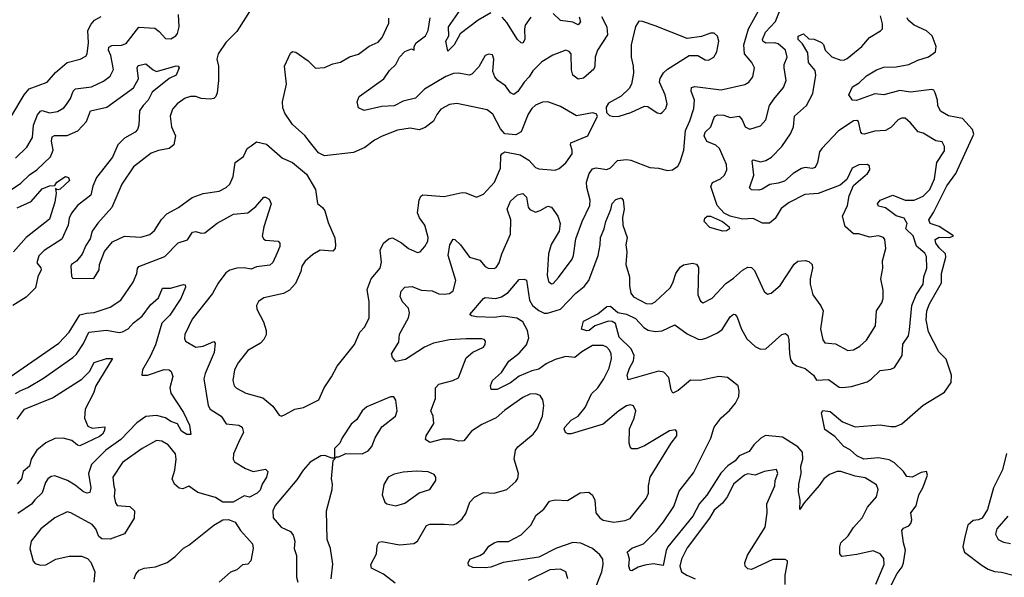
# Model space of a CAD drawing. Extents: x 1892934 to 2008621, y 567149 to 683290.
# Tile 68 of 256: x 1903609 to 1909120, y 625904 to 629025. Entities that reach past the tile are written whole.
import ezdxf

# ---------------------------------------------------------------- set-up
doc = ezdxf.new("R2010")
doc.units = 0

msp = doc.modelspace()

# ---------------------------------------------------------------- linework, layer by layer
at = {"layer": '0CON20XD'}
for points in [[(1906246.3, 629063.7), (1906175, 629022.3), (1906075, 628945.6), (1906041.4, 628885), (1906005, 628850), (1905994.6, 628905), (1906011.1, 628935), (1906009.7, 628985), (1906127.1, 629155)], [(1904908.9, 629091.1), (1904825, 628958.6), (1904762, 628898), (1904719.2, 628835), (1904711.8, 628805), (1904721.8, 628765), (1904721.2, 628685), (1904714.7, 628615.3), (1904707.5, 628595), (1904695, 628584.5), (1904675, 628580.4), (1904625, 628584.7), (1904595, 628596.2), (1904565, 628594.4), (1904535, 628586.7), (1904489.4, 628555), (1904464.4, 628525), (1904451.1, 628485), (1904458.5, 628425), (1904480, 628375), (1904472.1, 628325), (1904445, 628303.8), (1904385, 628293.8), (1904345, 628278.2), (1904245, 628201.9), (1904179.6, 628105), (1904125.3, 627974.7), (1904046.7, 627886.7), (1904015, 627841.2), (1904002.4, 627797.6), (1903978.7, 627761.3), (1903958.3, 627711.7), (1903926.3, 627673.7), (1903898.8, 627655), (1903895.7, 627645), (1903898.8, 627588.8), (1903905, 627577.5), (1904023.6, 627576.4), (1904053.8, 627625), (1904055.8, 627655), (1904082.6, 627727.4), (1904128.8, 627781.2), (1904195, 627812.5), (1904287, 627807), (1904336.7, 627823.3), (1904364, 627846), (1904403.2, 627906.7), (1904431.9, 627938.1), (1904496.8, 627973.2), (1904575, 628029.1), (1904635, 628051.8), (1904725, 628064.4), (1904765, 628085.8), (1904784.2, 628105), (1904803.4, 628146.6), (1904815, 628225.7), (1904860.8, 628259.2), (1904882.5, 628305), (1904905, 628319.5), (1904935, 628340.6), (1904989.3, 628329.3), (1905080.2, 628250.2), (1905135, 628226.2), (1905215, 628160), (1905263.8, 628075), (1905276.4, 627996.4), (1905304.2, 627974.2), (1905315.8, 627955), (1905335, 627890), (1905373.4, 627803.4), (1905377.1, 627765), (1905373.8, 627745), (1905360.7, 627729.3), (1905290, 627735), (1905248.6, 627711.4), (1905207, 627673), (1905187.8, 627645), (1905182.5, 627615), (1905152.1, 627547.9), (1905118.5, 627511.5), (1905085, 627492.5), (1904975, 627467.5), (1904945, 627446.7), (1904934.2, 627425), (1904936, 627405), (1904973.7, 627333.7), (1904988.5, 627285), (1904988.9, 627261.1), (1904975, 627234), (1904955.8, 627215), (1904885, 627173.5), (1904831.8, 627105), (1904811.2, 627065), (1904801.5, 627005), (1904809.5, 626975), (1904822.2, 626962.2), (1904875, 626933.8), (1904969.1, 626909.1), (1905025, 626862), (1905061.4, 626811.4), (1905075, 626806.2), (1905095, 626814.2)], [(1903565, 628488), (1903634.5, 628605), (1903661.9, 628638.1), (1903762.5, 628675), (1903810.1, 628729.9), (1903874, 628786), (1903946.4, 628803.6), (1903978.6, 628821.4), (1903986.7, 628835), (1903994.6, 628895), (1903990.8, 628965), (1904008.9, 629001.1), (1904028, 629022), (1904065, 629043.3)], [(1903585, 628250.9), (1903647.9, 628312.1), (1903680, 628365), (1903685.4, 628434.6), (1903707.5, 628492.5), (1903725, 628513.8), (1903735, 628516.4), (1903775, 628503.8), (1903820.5, 628510.5), (1903855, 628532.2), (1903870.4, 628549.6), (1903892.9, 628585), (1903908.2, 628625), (1903921, 628639), (1904009.9, 628650.1), (1904078.6, 628681.4), (1904115, 628709.5), (1904133.4, 628746.6), (1904119.3, 628825), (1904106.3, 628855), (1904108.4, 628871.6), (1904125, 628881.3), (1904178.1, 628881.9), (1904205, 628892.1), (1904275, 628982.9), (1904365, 628977.1), (1904389.8, 628959.8), (1904425, 628920), (1904455, 628918.1), (1904482.9, 628935), (1904492, 628948), (1904500.7, 628985), (1904497.8, 629055)], [(1906865, 629044), (1906894.7, 628985), (1906898.9, 628941.1), (1906842.7, 628855), (1906830, 628815), (1906828.1, 628765), (1906822.1, 628747.9), (1906765, 628698.6), (1906735, 628693.1), (1906705.5, 628715.5), (1906696.4, 628745), (1906695, 628833.3), (1906685, 628847.1), (1906665, 628855.5), (1906593.3, 628826.7), (1906530.9, 628789.1), (1906480.6, 628739.4), (1906461.1, 628705), (1906432.7, 628675), (1906397.3, 628622.7), (1906375, 628607.3), (1906356, 628616), (1906327.5, 628655), (1906284.5, 628685), (1906268.2, 628705), (1906256.9, 628735), (1906262.9, 628805), (1906255, 628828), (1906235, 628831.4), (1906215, 628824), (1906178.6, 628761.4), (1906140.4, 628719.6), (1906125, 628715.4), (1906065.9, 628725.9), (1906036.3, 628723.7), (1905993.3, 628706.7), (1905874.4, 628635.6), (1905823.8, 628586.2), (1905755, 628569.1), (1905705, 628543.1), (1905635, 628540), (1905536.7, 628516.7), (1905505, 628532.5), (1905497.1, 628565), (1905509.2, 628595), (1905646.2, 628693.8), (1905679.3, 628740.8), (1905714.4, 628775), (1905734.4, 628815), (1905765, 628846.9), (1905802.5, 628862.5), (1905817.5, 628855), (1905816.2, 628875), (1905827.5, 628895), (1905880.4, 628935), (1905895.4, 628965), (1905906.8, 629035)], [(1905975, 626676.7), (1905905, 626658.5), (1905880, 626675), (1905884.4, 626695), (1905926.2, 626765), (1905923.8, 626805), (1905910.9, 626835), (1905936.9, 626905), (1905936.7, 626965), (1905955, 626985.5), (1906033.3, 627005), (1906065, 627020), (1906107.5, 627132.5), (1906145, 627163.6), (1906205, 627192.5), (1906215, 627207.5), (1906216, 627225), (1906208.8, 627235), (1906195, 627238.9), (1906107.8, 627237.8), (1906015, 627233.3), (1905925, 627213.9), (1905875, 627191.5), (1905767.5, 627122.5), (1905715, 627111.1), (1905694.7, 627134.7), (1905689.6, 627155), (1905730.9, 627219.1), (1905735.3, 627265), (1905785, 627357.1), (1905791.2, 627385), (1905785, 627410), (1905750.6, 627445), (1905738.1, 627475), (1905744.4, 627505), (1905765, 627527.1), (1905805, 627531.5), (1905855, 627510.4), (1905917, 627507), (1905955, 627490.5), (1905985, 627487.8), (1906015, 627493.1), (1906035, 627508), (1906049.2, 627565), (1906006.9, 627705), (1906015.4, 627765), (1906035, 627796), (1906045, 627795.6), (1906075.5, 627765), (1906125.6, 627695), (1906185, 627678.9), (1906215, 627644.4), (1906231.2, 627635), (1906265, 627632.2), (1906275, 627637.5), (1906293.3, 627665), (1906308.2, 627715), (1906356.8, 627825), (1906358.1, 627905), (1906337.4, 627965), (1906355, 628008.5), (1906395, 628045.5), (1906425, 628052.2), (1906445, 628032.5), (1906454.6, 627975), (1906465, 627962.5), (1906495, 627946.9), (1906522.3, 627957.7), (1906565, 627980.6), (1906585, 627975.6), (1906620, 627925), (1906633.1, 627885), (1906628.3, 627841.7), (1906584.1, 627765.9), (1906569.1, 627715), (1906561.1, 627595), (1906568.7, 627558.7), (1906585, 627545.8), (1906595, 627549.2), (1906625, 627581.9), (1906701.4, 627685), (1906709.4, 627705), (1906721.7, 627798.3), (1906757.3, 627895), (1906800.4, 627985), (1906801.8, 628015), (1906782.9, 628085), (1906780.8, 628115), (1906796.3, 628163.7), (1906815, 628190.6), (1906835, 628196.2), (1906895, 628187.1), (1906915, 628196.2), (1906955, 628237.5), (1907005, 628242.2), (1907028.8, 628238.8), (1907135, 628198.1), (1907185, 628194.3), (1907235, 628180.6), (1907262.5, 628185), (1907292.5, 628205), (1907305, 628230), (1907325.4, 628295), (1907334.8, 628405.2), (1907360.4, 628459.6), (1907382.6, 628527.4), (1907385.3, 628575), (1907368, 628625), (1907368.9, 628645), (1907387.8, 628652.2), (1907535, 628633.1), (1907668.3, 628661.7), (1907690.8, 628675), (1907713.1, 628705), (1907721.5, 628755), (1907707.5, 628785), (1907665.8, 628835), (1907662.6, 628885), (1907687.4, 628975), (1907744.7, 629075)], [(1906755, 627165.9), (1906715.2, 627134.8), (1906665, 627139.5), (1906605, 627123.5), (1906555, 627098.9), (1906515, 627069.2), (1906475, 627059.7), (1906405, 627028.8), (1906355, 626992.2), (1906281.2, 626955), (1906247.5, 626955), (1906244.2, 626975), (1906254.5, 627005.5), (1906305, 627050), (1906346.5, 627113.5), (1906405, 627157.5), (1906444.6, 627205), (1906457.7, 627245), (1906451.9, 627285), (1906424.4, 627334.4), (1906390.8, 627355), (1906315.5, 627365.5), (1906265, 627358.5), (1906165, 627362.5), (1906137, 627367), (1906128, 627375), (1906205.6, 627464.4), (1906215, 627469.2), (1906274.7, 627464.7), (1906305, 627473.2), (1906342.9, 627497.1), (1906383.2, 627546.8), (1906405, 627570), (1906433, 627573), (1906445, 627567.5), (1906461.7, 627455), (1906479.7, 627425), (1906515, 627396.3), (1906545, 627383.1), (1906563, 627383), (1906635, 627405.4), (1906721.5, 627495), (1906768.3, 627531.7), (1906795.2, 627564.8), (1906845.7, 627705), (1906858.6, 627765), (1906860, 627805), (1906880.7, 627855), (1906888.6, 627895), (1906917.9, 627962.1), (1906925, 627996.7), (1906945, 628019.2), (1906975, 628028.8), (1906986, 628015), (1906992.9, 627965), (1906982.7, 627917.3), (1906983.8, 627875), (1907009.2, 627805), (1907000.8, 627765), (1907007.2, 627725), (1907001.3, 627655), (1907022.1, 627585), (1907022.3, 627535), (1907029.1, 627495), (1907045, 627473.5), (1907115, 627436.9), (1907145, 627434.4), (1907165, 627445.8), (1907249.1, 627525), (1907265, 627552), (1907280.8, 627605), (1907305, 627640), (1907325, 627653.5), (1907375, 627663.1), (1907396.2, 627656.2), (1907407.6, 627637.6), (1907404.7, 627485), (1907419.2, 627449.2), (1907435, 627440.5), (1907484, 627466), (1907561.6, 627548.4), (1907605, 627578.2), (1907655, 627623.6), (1907685, 627640), (1907705, 627637.1), (1907721.3, 627621.3), (1907775, 627503.3), (1907795, 627488.8), (1907815, 627493.8), (1907865, 627537.1), (1907944.1, 627655.9), (1907965, 627673.3), (1908005, 627676.9), (1908025, 627670.8), (1908044, 627655), (1908045.6, 627635), (1908032.9, 627575), (1908032.7, 627545), (1908048.5, 627485), (1908092.9, 627422.9), (1908105.6, 627395), (1908091.9, 627295), (1908103.2, 627233.2), (1908115, 627216.2), (1908175, 627210), (1908243.3, 627173.3), (1908275, 627177.1), (1908311.7, 627198.3), (1908348.2, 627231.7), (1908398.6, 627311.4), (1908404.5, 627395.5), (1908435, 627440), (1908442.5, 627465), (1908441.9, 627511.9), (1908429.5, 627575), (1908440.6, 627635), (1908438.5, 627675), (1908456.7, 627745), (1908451.4, 627795), (1908442.9, 627805), (1908415, 627814.7), (1908365, 627808.4), (1908305, 627826.2), (1908275.6, 627825.6), (1908228.2, 627868.2), (1908214.6, 627925), (1908242.9, 627985), (1908251.5, 628038.5), (1908275, 628097.5), (1908353.8, 628165), (1908368, 628185), (1908366.2, 628205), (1908353.9, 628213.9), (1908305, 628211.9), (1908268.8, 628195), (1908239.2, 628130.8), (1908201.4, 628098.6), (1908077.8, 628052.3), (1908003.6, 628046.4), (1907915, 628001.2), (1907870.9, 627969.1), (1907837.6, 627912.4), (1907805, 627886.7), (1907766.7, 627886.7), (1907715, 627912.5), (1907655, 627909), (1907585, 627925.7), (1907552.6, 627942.6), (1907512.5, 627985), (1907477.8, 628092.2), (1907486.1, 628113.9), (1907531.9, 628135), (1907552.9, 628155), (1907566, 628185), (1907565, 628214), (1907526.1, 628305), (1907505, 628323.3), (1907455, 628342.7), (1907439.2, 628375), (1907445.4, 628395), (1907476.6, 628425), (1907497.3, 628482.7), (1907515, 628493.1), (1907550.2, 628490.2), (1907585, 628477.8), (1907635, 628485.6), (1907652.9, 628465), (1907670, 628425), (1907695, 628412.5), (1907755, 628431.9), (1907785, 628464), (1907806.2, 628545), (1907829, 628581), (1907884.3, 628645), (1907898.6, 628685), (1907886.9, 628755), (1907888.1, 628775), (1907904.4, 628815), (1907895.5, 628855), (1907855, 628889.6), (1907835, 628895.3), (1907784.8, 628894.8), (1907768.9, 628905), (1907766.9, 628915), (1907782.4, 628955), (1907839.1, 629015), (1907865, 629080)], [(1906470.1, 629039.9), (1906438.9, 628995), (1906433.5, 628975), (1906436, 628914), (1906425, 628894.4), (1906415, 628895.6), (1906395, 628913.8), (1906335, 629010), (1906309.3, 629039.3)], [(1906740.6, 629040.6), (1906746.9, 629013.1), (1906735, 628996.9), (1906705, 629012.3), (1906635, 629021.1), (1906595, 629060.4)], [(1908401.2, 625865), (1908448, 625975), (1908445, 626008), (1908425, 626035.6), (1908385, 626050.9), (1908295, 626030.9), (1908210.9, 626020.9), (1908199.1, 626035), (1908198.5, 626075), (1908204.3, 626095.7), (1908245.4, 626135), (1908275, 626183.1), (1908325, 626237.3), (1908353.7, 626296.3), (1908405.4, 626354.6), (1908413.3, 626395), (1908405, 626422), (1908341.1, 626461.1), (1908285, 626469.2), (1908205, 626495.4), (1908184, 626496), (1908140.9, 626479.1), (1908108.9, 626455), (1908083.1, 626416.9), (1907998.7, 626321.3), (1907975, 626283.3), (1907978, 626335), (1907968.6, 626381.4), (1907969.2, 626425), (1907982.3, 626485), (1907980.5, 626525), (1907991.6, 626565), (1907989.4, 626605), (1907963.4, 626633.4), (1907877.6, 626687.6), (1907782.5, 626697.5), (1907757.5, 626682.5), (1907717.9, 626645), (1907691.7, 626608.3), (1907635.6, 626584.4), (1907613.8, 626555), (1907571.6, 626528.4), (1907533.8, 626486.2), (1907455, 626363.8), (1907413.4, 626316.6), (1907376, 626245), (1907236.1, 626073.9), (1907226.6, 626053.4), (1907210, 625970), (1907155, 625978.7), (1907107.6, 625972.4), (1907069.7, 625960.2), (1907035, 625940.6), (1907025, 625941.2), (1907018.1, 625965), (1907022.5, 626005), (1907013.6, 626033.6), (1907008.8, 626045), (1907035, 626066.8), (1907099.9, 626090.1), (1907170, 626160), (1907212.2, 626215), (1907270.2, 626299.8), (1907300.6, 626385), (1907380.9, 626489.1), (1907477.8, 626682.2), (1907495, 626744.4), (1907535, 626796.7), (1907582.6, 626837.4), (1907615, 626878.6), (1907633.6, 626915), (1907636.4, 626945), (1907629.5, 626975), (1907571.3, 627021.3), (1907522, 627028), (1907415, 627005.3), (1907362.9, 627007.1), (1907295, 626949.4), (1907265, 626933.8), (1907255, 626952.5), (1907242, 627022), (1907215, 627051.8), (1907185, 627056.8), (1907015, 627008.8), (1907009.5, 627035), (1907021.3, 627075), (1907044.6, 627115), (1907048.8, 627145), (1907032.2, 627182.3), (1906965, 627248.5), (1906943.8, 627323.8), (1906925, 627335.6), (1906905, 627336.7), (1906827.8, 627312.2), (1906796.7, 627285), (1906784, 627284), (1906753, 627293), (1906765, 627336.7), (1906845, 627378.8), (1906895, 627419.2), (1906915, 627422), (1906956.2, 627386.2), (1907005, 627376.8), (1907055, 627352.5), (1907102, 627302), (1907127.1, 627287.1), (1907165, 627280.4), (1907205, 627282.7), (1907275, 627316.9), (1907345, 627266.2), (1907406.5, 627236.5), (1907425, 627234.5), (1907455, 627243.8), (1907515, 627271.8), (1907539.9, 627290.1), (1907585, 627361.4), (1907605, 627377.5), (1907612.5, 627375), (1907625, 627360), (1907646.6, 627296.6), (1907678, 627238), (1907726, 627196), (1907755, 627181.5), (1907785, 627182.7), (1907875, 627262.5), (1907895, 627269.2), (1907907.4, 627257.4), (1907914.4, 627235), (1907917.7, 627155), (1907923.8, 627123.8), (1907935, 627104.2), (1907957.5, 627087.5), (1908005, 627072.7), (1908051.9, 627035), (1908068, 627008), (1908135, 627010.5), (1908195, 626968.8), (1908215, 626965.4), (1908265, 626971.8), (1908352.1, 626997.9), (1908375, 627012), (1908425, 627062), (1908485, 627068.1), (1908505, 627078.6), (1908548.6, 627145), (1908552, 627208), (1908584.4, 627255), (1908588.9, 627288.9), (1908601.6, 627425), (1908625.7, 627484.3), (1908665.3, 627545), (1908669.6, 627585), (1908686.6, 627635), (1908685, 627698.8), (1908675, 627717.7), (1908627.8, 627757.8), (1908610.3, 627815), (1908568.9, 627855), (1908575.5, 627885), (1908559.6, 627915), (1908515, 627927.4), (1908455, 627972), (1908415, 627980.5), (1908409.5, 627995), (1908425, 628015.5), (1908495, 628043.5), (1908565, 628014.6), (1908615, 628015.4), (1908665, 628037.1), (1908703.7, 628075), (1908729.2, 628135), (1908742.4, 628225), (1908785, 628290.8), (1908785.4, 628315), (1908771.5, 628341.5), (1908737, 628347), (1908665, 628390.4), (1908637.1, 628397.1), (1908595, 628448.1), (1908564.4, 628474.4), (1908545, 628474.5), (1908525, 628465.5), (1908485, 628421.4), (1908455.5, 628404.5), (1908395, 628402), (1908335, 628384.4), (1908325, 628385.8), (1908316.4, 628396.4), (1908304, 628455), (1908295, 628461.4), (1908275, 628458.5), (1908189.4, 628400.6), (1908099.1, 628305), (1908086, 628285), (1908074.7, 628225), (1908061.7, 628198.3), (1908045, 628192.9), (1908005, 628197.9), (1907985, 628191.6), (1907938, 628165), (1907888.6, 628121.4), (1907855, 628109.3), (1907807.8, 628102.2), (1907765, 628075.6), (1907745, 628070.8), (1907705, 628072), (1907694.4, 628084.4), (1907718.5, 628155), (1907708.8, 628235), (1907715, 628241.2), (1907755, 628229.6), (1907785, 628237.5), (1907816.7, 628255), (1907873.8, 628315), (1907923, 628387), (1907940, 628425), (1907945.6, 628485), (1908012.7, 628545), (1908048.5, 628611.5), (1908065.3, 628715.3), (1908061.2, 628741.2), (1908024.7, 628785), (1908019.2, 628839.2), (1907990.2, 628890.2), (1907965.6, 628915), (1907966.5, 628933.5), (1907995, 628945.4), (1908025, 628918.5), (1908055, 628916.6), (1908097.3, 628897.3), (1908106.9, 628886.9), (1908117.6, 628855), (1908155, 628816.9), (1908205, 628799.6), (1908225, 628800.5), (1908241.2, 628808.8), (1908323.3, 628875), (1908365, 628925.5), (1908427.2, 628962.8), (1908437.5, 628975), (1908438.6, 629001.4), (1908426, 629046)], [(1905095, 626814.2), (1905148.8, 626845), (1905196.7, 626855), (1905282.7, 626897.3), (1905312.9, 626965), (1905354.7, 627025.3), (1905385, 627086), (1905482.7, 627207.3), (1905512.5, 627275), (1905540.8, 627305), (1905563.9, 627356.1), (1905564.3, 627445.7), (1905553.5, 627515), (1905575.4, 627574.6), (1905625.5, 627635), (1905633, 627667), (1905626.9, 627735), (1905645, 627774.5), (1905675, 627798.9), (1905695, 627804.3), (1905746.3, 627776.3), (1905784.7, 627744.7), (1905835, 627721.9), (1905851.2, 627725), (1905876.9, 627755), (1905892.9, 627785), (1905895.6, 627805), (1905875.6, 627875), (1905846.6, 627916.6), (1905835.6, 627944.4), (1905844.7, 628015.3), (1905853.5, 628036.5), (1905865.4, 628044.6), (1905985, 628036.1), (1906085, 628058.2), (1906106.3, 628056.3), (1906165, 628031.2), (1906205, 628048), (1906265.5, 628115), (1906300.4, 628195), (1906302.1, 628265), (1906307.5, 628275), (1906325, 628284.6), (1906409.4, 628269.4), (1906458.1, 628238.1), (1906495, 628198.1), (1906515, 628189.5), (1906605, 628183.6), (1906628.4, 628191.6), (1906665, 628224.3), (1906700.5, 628275), (1906701.5, 628295), (1906690.8, 628325), (1906693.8, 628335), (1906788, 628375), (1906842.5, 628485), (1906835, 628497.5), (1906815, 628503.3), (1906725, 628486.5), (1906635, 628539.6), (1906564.5, 628565.5), (1906535, 628563.3), (1906495, 628546.5), (1906475, 628528.1), (1906455, 628495.6), (1906415, 628396.9), (1906385, 628380.5), (1906325, 628385.6), (1906299.6, 628415), (1906256.8, 628496.8), (1906225, 628521.5), (1906055, 628556.4), (1906015, 628550.5), (1905966.5, 628523.5), (1905943.8, 628495), (1905925, 628457.5), (1905879.1, 628420.9), (1905845, 628409.6), (1905795, 628418.5), (1905723.6, 628406.4), (1905637, 628373), (1905595, 628350.5), (1905540.6, 628309.4), (1905478, 628282), (1905315, 628263.3), (1905280.5, 628280.5), (1905236.7, 628335), (1905205, 628377.5), (1905135, 628438.8), (1905092.6, 628502.6), (1905082.1, 628532.1), (1905078.9, 628565), (1905102, 628665), (1905091.2, 628765), (1905125, 628837.5), (1905135, 628847.5), (1905155, 628843.8), (1905224, 628795), (1905265, 628753.1), (1905315, 628757.1), (1905362, 628778), (1905405, 628787.1), (1905455, 628816.7), (1905505, 628832.9), (1905565, 628877.5), (1905615, 628900), (1905637.1, 628925), (1905674.4, 629005), (1905674.3, 629034.3)], [(1906932.7, 628482.7), (1906965, 628484.4), (1907028.8, 628505), (1907105, 628541.1), (1907125, 628539.4), (1907176.1, 628503.9), (1907195, 628500.8), (1907205, 628505.7), (1907225, 628527.5), (1907233.6, 628555), (1907221.9, 628605), (1907190, 628675), (1907194, 628696), (1907211.8, 628728.2), (1907235, 628748.8), (1907355, 628824.2), (1907405, 628824.2), (1907445, 628800.8), (1907465, 628798), (1907494.4, 628815.6), (1907510.8, 628845), (1907522.5, 628905), (1907515, 628932.5), (1907495, 628950), (1907475, 628950), (1907425, 628931.2), (1907345, 628919.2), (1907165, 628991.5), (1907095, 629015.8), (1907075, 629016.2), (1907055, 628987.5), (1907032.2, 628885), (1907031.5, 628815), (1907042.5, 628765), (1907043.8, 628725), (1907033.1, 628665), (1907020.5, 628639.5), (1906975, 628597.1), (1906905, 628558), (1906891.2, 628535), (1906892.5, 628505), (1906909.3, 628489.3), (1906932.7, 628482.7)], [(1908478.2, 625845), (1908519.4, 625925), (1908548, 625962), (1908555.2, 625984.8), (1908566.9, 626055), (1908555, 626096.2), (1908546.9, 626165), (1908555, 626178), (1908585, 626191.4), (1908597.1, 626205), (1908601.4, 626225), (1908597.5, 626265), (1908627.2, 626302.8), (1908640.8, 626365), (1908664, 626405), (1908690.8, 626475), (1908685, 626495.8), (1908655, 626489.4), (1908605, 626464.2), (1908575, 626467.1), (1908556.2, 626496.2), (1908505.2, 626545.2), (1908475, 626561.6), (1908455, 626564.2), (1908415, 626572.9), (1908334.3, 626565), (1908295, 626582.8), (1908256.5, 626616.5), (1908222, 626635), (1908171.9, 626691.9), (1908115, 626730.8), (1908096.7, 626825), (1908105, 626836.7), (1908145, 626832), (1908214.3, 626774.3), (1908285, 626745.6), (1908425, 626757.5), (1908485, 626746.9), (1908511.3, 626748.7), (1908546.4, 626763.6), (1908665, 626868), (1908785, 626939.5), (1908822.5, 626995), (1908823.5, 627035), (1908794.8, 627124.8), (1908752.9, 627165), (1908695, 627278.6), (1908682.8, 627345), (1908685.9, 627395), (1908700.7, 627435), (1908767.6, 627552.4), (1908768.4, 627605), (1908792.8, 627695), (1908790.4, 627715), (1908755, 627748.1), (1908737.5, 627775), (1908733.1, 627795), (1908755, 627808), (1908815, 627805.8), (1908836.2, 627815), (1908755, 627867.5), (1908705, 627884), (1908697.3, 627905), (1908723.5, 627945), (1908797.5, 628095), (1908848.1, 628165), (1908949.7, 628385), (1908941, 628411), (1908885, 628472.8), (1908807.2, 628487.2), (1908763.3, 628513.3), (1908747.3, 628545), (1908745.3, 628574.7), (1908733.5, 628615), (1908725, 628630), (1908715, 628633.8), (1908595, 628619.6), (1908535, 628629.1), (1908445, 628605.4), (1908395, 628610.4), (1908292.2, 628572.2), (1908270, 628575), (1908250, 628605), (1908270.7, 628649.3), (1908308.3, 628671.7), (1908349.4, 628710.6), (1908405, 628743.8), (1908445, 628760), (1908515, 628762.1), (1908585, 628774.2), (1908635, 628798.4), (1908695, 628817.3), (1908735, 628846.2), (1908739.2, 628875), (1908716.1, 628935), (1908685, 628963.6), (1908614.4, 628995), (1908582.4, 629022.4), (1908576.2, 629035)], [(1903563.1, 628075), (1903615, 628110), (1903663.7, 628156.3), (1903705.4, 628185), (1903781.8, 628258.2), (1903795.2, 628294.8), (1903786, 628345), (1903790.1, 628369.9), (1903803.8, 628376.2), (1903875, 628376.9), (1903935, 628403.2), (1903982, 628455), (1904004.2, 628515.8), (1904095.8, 628535), (1904245.9, 628644.1), (1904272.9, 628695), (1904266.9, 628755), (1904271.8, 628768.2), (1904315, 628777.8), (1904355, 628744.5), (1904375, 628735.4), (1904485, 628767.1), (1904495.8, 628765.8), (1904502, 628755), (1904484.4, 628715), (1904445, 628695.4), (1904350.7, 628619.3), (1904327.5, 628575), (1904300.5, 628545), (1904279.1, 628515), (1904276.5, 628435), (1904268.8, 628411.2), (1904254.4, 628395), (1904195, 628362.1), (1904158.5, 628325), (1904127.5, 628255), (1904038.2, 628141.8), (1904017.4, 628092.6), (1904007.6, 628042.4), (1903932.9, 627985), (1903898.5, 627941.5), (1903886.1, 627915), (1903879.8, 627875), (1903845, 627797.5), (1903745, 627732.5), (1903716.3, 627703.7), (1903704.7, 627665), (1903726.7, 627636.7), (1903728.8, 627625), (1903710, 627585), (1903697.6, 627525), (1903645, 627472.3), (1903570.9, 627425)], [(1903595, 627971.8), (1903673.1, 628006.9), (1903735, 628077.9), (1903775, 628095.5), (1903805, 628097.5), (1903817.5, 628115), (1903865, 628147.3), (1903881.4, 628141.4), (1903888.1, 628125), (1903835, 628076.2), (1903822.5, 628072.5), (1903810, 628080), (1903813.8, 628055), (1903804.6, 628004.6), (1903775, 627909.2), (1903645.4, 627805), (1903574.6, 627725)], [(1903554.6, 627025), (1903828.5, 627215), (1903885.4, 627275), (1903945, 627373.5), (1903982.2, 627382.2), (1904025, 627386.5), (1904115, 627415.4), (1904175, 627454.5), (1904243.8, 627555), (1904264.1, 627605), (1904267.3, 627632.7), (1904276.4, 627643.6), (1904421.3, 627698.7), (1904495, 627775.6), (1904547.3, 627792.7), (1904576.2, 627835), (1904595, 627838.9), (1904625, 627830), (1904645, 627831.8), (1904714.5, 627885.5), (1904805, 627936.5), (1904885, 627943.3), (1904930.4, 627979.6), (1904975, 628032), (1904985, 628032.5), (1905005, 628020), (1905015.6, 627995), (1904974.6, 627865), (1904965, 627812.5), (1904975, 627796), (1904985, 627791.9), (1905056, 627785), (1905064.4, 627774.4), (1905065.5, 627755), (1905049.3, 627720.7), (1905025, 627666), (1905008.3, 627651.7), (1904935, 627642.4), (1904905, 627628.9), (1904866, 627636), (1904825, 627634.7), (1904785, 627622.3), (1904762.3, 627607.7), (1904719.6, 627550.4), (1904687.2, 627492.8), (1904575, 627348.1), (1904532.9, 627262.9), (1904530.3, 627240.3), (1904536.2, 627225), (1904595, 627192.5), (1904635, 627197.3), (1904695, 627224), (1904702.5, 627215), (1904697.3, 627162.7), (1904646.2, 627045), (1904639.5, 627015), (1904662.9, 626865), (1904675.7, 626845), (1904735.9, 626805.9), (1904765, 626762.5), (1904835, 626754.4), (1904854.5, 626744.5), (1904862.2, 626715), (1904840, 626675), (1904804.6, 626595), (1904804.4, 626564.4), (1904810.3, 626550.3), (1904873.1, 626513.1), (1904915, 626496), (1904985, 626508.8), (1904997.5, 626495), (1904991.1, 626465), (1904966.2, 626425), (1904955, 626391.9), (1904938.5, 626375), (1904895, 626352.6), (1904865, 626359.2), (1904803.3, 626325), (1904745, 626324.5), (1904705, 626350.9), (1904605, 626379.1), (1904555, 626413.5), (1904521.8, 626398.2), (1904501.9, 626401.9), (1904474.8, 626424.8), (1904461.8, 626455), (1904476.7, 626503.3), (1904485.4, 626565), (1904480, 626595), (1904440, 626645), (1904405, 626665.4), (1904375, 626668.8), (1904295, 626624.6), (1904185, 626546.5), (1904130, 626465), (1904135, 626414.2), (1904140.9, 626395), (1904137.1, 626355), (1904145, 626320), (1904155, 626305.7), (1904225, 626300), (1904251.4, 626275), (1904249.2, 626235), (1904195, 626147.1), (1904115, 626117.8), (1904068.6, 626118.6), (1904052.2, 626132.2), (1904035.6, 626175), (1904015, 626200), (1903895, 626264.4), (1903875, 626269.4), (1903805, 626235.7), (1903726.9, 626175), (1903673.9, 626106.1), (1903665.7, 626065.7), (1903685, 625993.3), (1903695, 625981.2), (1903725, 625971.2), (1903755, 625972.5), (1903811.2, 626005), (1903885, 626022.5), (1903955, 626021.1), (1903988.3, 626008.3), (1904007.4, 625987.4), (1904028.5, 625935), (1904023.6, 625876.4)], [(1907545, 627842.2), (1907472.4, 627862.4), (1907440, 627895), (1907442.9, 627915), (1907456.7, 627925), (1907475, 627925.3), (1907541.9, 627895), (1907580, 627865), (1907582, 627855), (1907565, 627843.1), (1907545, 627842.2)], [(1903585, 626932.8), (1903615, 626950), (1903653.9, 626966.1), (1903742.2, 627017.8), (1903906.9, 627135), (1903926.6, 627153.4), (1903966.8, 627213.2), (1903995, 627276.2), (1904095, 627287.1), (1904165, 627273.2), (1904185, 627277.2), (1904215, 627294.7), (1904245, 627328.4), (1904294.7, 627365.3), (1904341.6, 627428.4), (1904385, 627468.2), (1904407.7, 627522.3), (1904452.5, 627522.5), (1904525, 627541.9), (1904535, 627541.2), (1904537.6, 627527.6), (1904510.8, 627465), (1904448.3, 627371.7), (1904404.3, 627325.7), (1904368.2, 627205), (1904339.4, 627140.6), (1904296, 627065), (1904292.5, 627035), (1904325, 627035.8), (1904417.6, 627067.6), (1904445, 627065.5), (1904457.5, 627055), (1904466.8, 627026.8), (1904450, 626965), (1904454.5, 626935), (1904525, 626825.6), (1904559.4, 626755), (1904567, 626703), (1904545, 626703.3), (1904515, 626721.1), (1904491.9, 626761.9), (1904454.4, 626775), (1904425, 626796.2), (1904375, 626809.6), (1904315, 626804), (1904265, 626767.9), (1904175.4, 626675), (1904090.7, 626615), (1904010.5, 626535), (1903993.3, 626485), (1904007.4, 626405), (1904002.1, 626377.9), (1903985.5, 626374.5), (1903965, 626382.9), (1903918.5, 626418.5), (1903877.1, 626445), (1903805, 626471.2), (1903785, 626468.8), (1903765.5, 626454.5), (1903753.3, 626435), (1903734.3, 626375.7), (1903692.6, 626337.4), (1903675, 626312.7), (1903598.8, 626261.2)], [(1906827.8, 625835), (1906866.6, 625935), (1906874.7, 625975), (1906872.1, 626005), (1906855, 626029.1), (1906815.4, 626065), (1906749.2, 626095), (1906705, 626098), (1906613, 626067), (1906514, 626016), (1906315, 625986.4), (1906245, 625960.6), (1906215, 625955.8), (1906145, 625959.2), (1906120.5, 625970.5), (1906118.8, 625985), (1906128.8, 626005), (1906185, 626025.4), (1906209.4, 626040.6), (1906235, 626077.1), (1906263.7, 626096.3), (1906285, 626104.5), (1906345.4, 626104.6), (1906415, 626140.8), (1906470.5, 626195), (1906498.8, 626251.2), (1906542.5, 626285), (1906575, 626329.2), (1906605, 626336.9), (1906675, 626333.5), (1906745, 626376.9), (1906795, 626380), (1906815, 626363.3), (1906827.8, 626335), (1906833.8, 626265), (1906855, 626236.7), (1906875, 626222.5), (1906935, 626211.8), (1906998.3, 626221.7), (1907025, 626233.3), (1907115, 626344.2), (1907128.2, 626375), (1907127.8, 626415), (1907138.1, 626465), (1907255.5, 626654.5), (1907287.5, 626695), (1907287.1, 626717.1), (1907279.2, 626729.2), (1907246.6, 626723.4), (1907105, 626640), (1907065, 626622.9), (1907035, 626622), (1907025, 626633.3), (1907019.4, 626655), (1907021.5, 626735), (1907048.1, 626795), (1907057.1, 626835), (1907045, 626863.8), (1907025, 626868.5), (1907005, 626863.6), (1906962.5, 626835), (1906875, 626760.4), (1906695, 626706.7), (1906676.9, 626706.9), (1906664.4, 626714.4), (1906656.9, 626735), (1906660, 626745), (1906695, 626782.5), (1906734.5, 626805), (1906773.2, 626855), (1906809.3, 626930.7), (1906844.6, 626965), (1906878.2, 627015), (1906907.5, 627075), (1906921.9, 627128.1), (1906919.3, 627155), (1906910, 627175), (1906895, 627192.1), (1906875, 627200.7), (1906815, 627201.4), (1906755, 627165.9)], [(1903595, 626788.5), (1903635, 626844.7), (1903791.5, 626908.5), (1903956.4, 627013.6), (1903999.2, 627055), (1904025, 627105.6), (1904095, 627129.2), (1904127.7, 627127.7), (1904034.3, 626975), (1904022.1, 626935), (1903974.7, 626845), (1903972.2, 626795), (1903989.3, 626749.3), (1904015, 626738.2), (1904085, 626745.8), (1904084.3, 626725), (1904072.1, 626705), (1904055, 626690.9), (1903945, 626640.4), (1903932.4, 626642.4), (1903899.9, 626669.9), (1903853, 626683), (1903805, 626680), (1903755, 626657.1), (1903705, 626614.7), (1903673.1, 626565), (1903663.4, 626526.6), (1903628.8, 626495), (1903618.8, 626455), (1903595, 626426.7)], [(1905351.2, 625895), (1905362.3, 625977.7), (1905348.6, 626065), (1905330, 626115), (1905325.6, 626275), (1905358, 626395), (1905360, 626425), (1905353.3, 626455), (1905362.5, 626557.5), (1905382.5, 626577.5), (1905395, 626577.5), (1905433.6, 626596.4), (1905525, 626594), (1905559.1, 626610.9), (1905578.9, 626635), (1905597.5, 626685), (1905635, 626745.8), (1905711.4, 626805), (1905721.9, 626835), (1905713.8, 626895), (1905703.6, 626913.6), (1905685, 626914), (1905551.9, 626858.1), (1905526.4, 626835), (1905495, 626786.7), (1905465, 626760), (1905413.8, 626685), (1905400, 626655), (1905370, 626625), (1905370, 626570), (1905355, 626570), (1905315.9, 626585.9), (1905295, 626584), (1905235, 626548.6), (1905195, 626504.2), (1905160.8, 626449.2), (1905039.5, 626305), (1905025.5, 626275), (1905027.1, 626237.1), (1905072.5, 626185), (1905125, 626159.5), (1905140, 626140), (1905148, 626105), (1905144.5, 626065), (1905157.5, 626025), (1905157.5, 625905), (1905165.9, 625875.9)], [(1905709.9, 625869.9), (1905645, 625920.4), (1905578.1, 625955), (1905573.9, 625975), (1905605.4, 626035), (1905609.1, 626080.9), (1905619.2, 626100.8), (1905635, 626104.3), (1905735, 626085.6), (1905815, 626092.9), (1905835, 626106.2), (1905885, 626193.3), (1905905, 626200.5), (1905985, 626200.5), (1906035, 626197.8), (1906054.5, 626205.5), (1906085, 626230.8), (1906105, 626260), (1906127.8, 626325), (1906155, 626351.8), (1906205, 626379.2), (1906265, 626374.5), (1906335, 626395.8), (1906385, 626440), (1906396.1, 626456.1), (1906400.8, 626485), (1906376.4, 626565), (1906383.8, 626615), (1906396.6, 626633.4), (1906482.2, 626705), (1906504.6, 626735), (1906534.7, 626805.3), (1906542.2, 626865), (1906537, 626897), (1906521.7, 626921.7), (1906495, 626930.6), (1906465, 626928.5), (1906425, 626909.5), (1906325, 626840), (1906275, 626796.9), (1906195, 626758.2), (1906138.5, 626721.5), (1906095, 626667.8), (1906065, 626665.4), (1906025, 626677.5), (1905975, 626676.7)], [(1909132.8, 626597.2), (1909110.5, 626505), (1909058.7, 626405), (1909025, 626282.5), (1908995.3, 626235), (1908975, 626225.3), (1908945, 626222.1), (1908915.4, 626195), (1908899.3, 626130.7), (1908887.9, 626075), (1908897.5, 626045), (1908995, 625968.9), (1909029.1, 625949.1), (1909065, 625935.5), (1909105, 625932.5), (1909170, 625915)], [(1907893.1, 625863.1), (1907893.9, 625916.1), (1907907.1, 625985), (1907905.6, 625995.6), (1907893.2, 626003.2), (1907825, 626003.5), (1907705, 625947.8), (1907685, 625951.9), (1907670, 625965), (1907668.1, 625985), (1907683.1, 626026.9), (1907781.9, 626185), (1907793.1, 626265), (1907790.4, 626315), (1907834.6, 626415), (1907837.3, 626445), (1907851.9, 626485), (1907845, 626508), (1907775, 626495.4), (1907725, 626475.5), (1907685, 626483.5), (1907665, 626475.6), (1907604.6, 626425), (1907571.4, 626355), (1907541.7, 626318.3), (1907495, 626278.7), (1907470, 626235), (1907345, 626067.7), (1907312.2, 626005), (1907303.6, 625965), (1907313.6, 625935), (1907342.5, 625915), (1907390, 625895)], [(1905715, 626304.4), (1905765, 626318.9), (1905845, 626375.7), (1905904.3, 626395.7), (1905938, 626445), (1905938, 626465), (1905928.9, 626478.9), (1905895, 626494.2), (1905827.9, 626497.9), (1905755, 626492.5), (1905705, 626481.5), (1905671.2, 626465), (1905646.8, 626423.2), (1905638.5, 626365), (1905653.3, 626325), (1905664.6, 626314.6), (1905715, 626304.4)], [(1904250, 625895), (1904259.6, 625920.4), (1904277.1, 625942.9), (1904305, 625955.4), (1904368.3, 625961.7), (1904435, 625986), (1904479.7, 626020.3), (1904525, 626066.6), (1904555, 626082.7), (1904695, 626195.4), (1904745, 626224.4), (1904776.9, 626226.9), (1904815, 626212.5), (1904844.7, 626164.7), (1904911.5, 626091.5), (1904916.2, 626065), (1904901.8, 625995), (1904885, 625976.2), (1904855, 625972.9), (1904825, 625945.3), (1904788.6, 625931.4), (1904725, 625875.6)], [(1909139.6, 626245), (1909078.6, 626175), (1909070.8, 626145), (1909085, 626114.3), (1909115, 626100), (1909155, 626093.1)], [(1906676.9, 625895), (1906665, 625933.3), (1906635, 625949.2), (1906576.2, 625945), (1906454.5, 625885.5)]]:
    msp.add_lwpolyline(points, dxfattribs=at)

doc.saveas('drawing.dxf')
